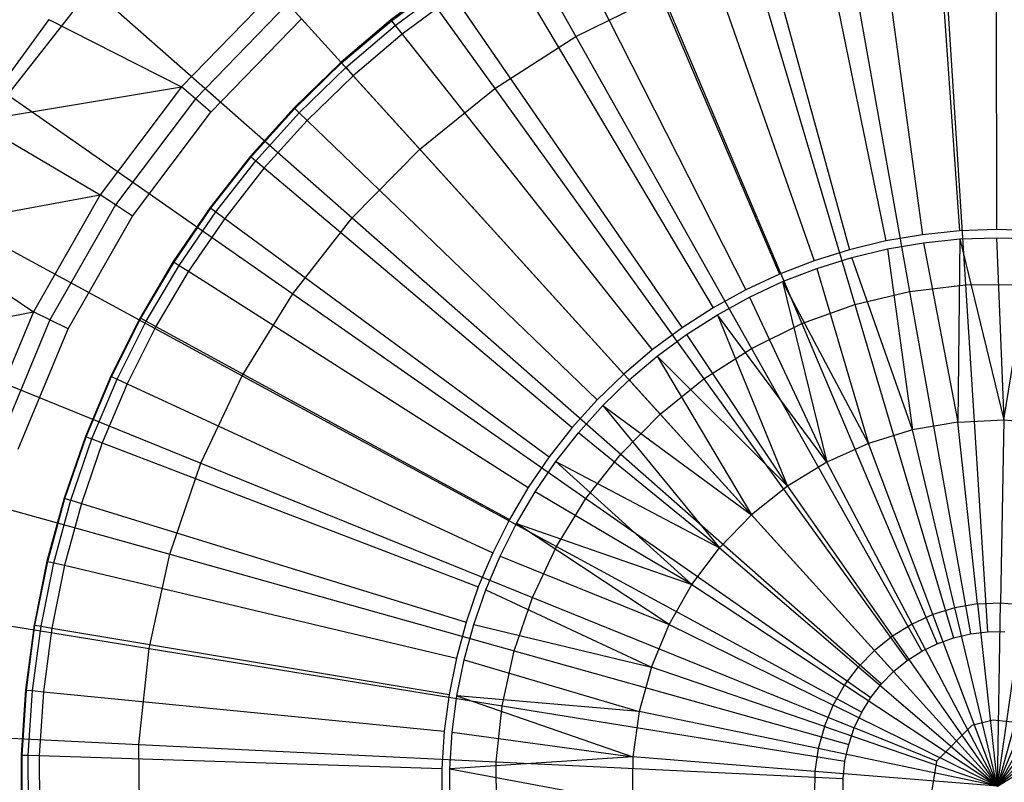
# Model space of a CAD drawing. Extents: x -91 to 91, y -91 to 262.
# Tile 169 of 256: x -7.51 to 0.05, y 0.03 to 5.88. Entities that reach past the tile are written whole.
import ezdxf

# ---------------------------------------------------------------- set-up
doc = ezdxf.new("R2010")
doc.units = 0
doc.header["$LTSCALE"] = 25.4
doc.layers.get('0').update_dxf_attribs({"linetype": 'CONTINUOUS'})

# ---------------------------------------------------------------- blocks, each defined once
blk = doc.blocks.new('ETE0_STL_1')
at = {"color": 0}
for p, q in [((-4.5455, 8.0763, 242.0615), (-3.2369, 5.7513, 242.7014)), ((-4.5455, 8.0763, 242.0615), (-3.2369, 5.7513, 242.7014)), ((-5.4212, 7.5166, 242.0615), (-3.8605, 5.3527, 242.7014)), ((-5.4212, 7.5166, 242.0615), (-3.8605, 5.3527, 242.7014)), ((-0.5046, 7.3436, 141.6751), (-0.2927, 4.2591, 138.2782)), ((-0.5046, 7.3436, 141.6751), (-0.2927, 4.2591, 138.2782)), ((-0.013, 7.3609, 141.6751), (-0.0075, 4.2691, 138.2782)), ((-0.013, 7.3609, 141.6751), (-0.0075, 4.2691, 138.2782)), ((-0.994, 7.2935, 141.6751), (-0.5765, 4.23, 138.2782)), ((-0.994, 7.2935, 141.6751), (-0.5765, 4.23, 138.2782)), ((-1.4789, 7.2109, 141.6751), (-0.8577, 4.1821, 138.2782)), ((-1.4789, 7.2109, 141.6751), (-0.8577, 4.1821, 138.2782)), ((-1.9572, 7.096, 141.6751), (-1.1351, 4.1154, 138.2782)), ((-1.9572, 7.096, 141.6751), (-1.1351, 4.1154, 138.2782)), ((-2.4268, 6.9494, 141.6751), (-1.4075, 4.0304, 138.2782)), ((-2.4268, 6.9494, 141.6751), (-1.4075, 4.0304, 138.2782)), ((-6.2287, 6.8624, 242.0615), (-4.4356, 4.8868, 242.7014)), ((-6.2287, 6.8624, 242.0615), (-4.4356, 4.8868, 242.7014)), ((-2.8856, 6.7718, 141.6751), (-1.6736, 3.9274, 138.2782)), ((-2.8856, 6.7718, 141.6751), (-1.6736, 3.9274, 138.2782)), ((-0.421, 6.5862, 242.7014), (-0.2458, 3.8453, 243.1006)), ((-0.421, 6.5862, 242.7014), (-0.2458, 3.8453, 243.1006)), ((-3.3314, 6.5639, 141.6751), (-1.9321, 3.8069, 138.2782)), ((-3.3314, 6.5639, 141.6751), (-1.9321, 3.8069, 138.2782)), ((-1.1557, 6.4976, 242.7014), (-0.6748, 3.7936, 243.1006)), ((-1.1557, 6.4976, 242.7014), (-0.6748, 3.7936, 243.1006)), ((-3.7624, 6.3268, 141.6751), (-2.1821, 3.6693, 138.2782)), ((-3.7624, 6.3268, 141.6751), (-2.1821, 3.6693, 138.2782)), ((-1.876, 6.3274, 242.7014), (-1.0953, 3.6942, 243.1006)), ((-1.876, 6.3274, 242.7014), (-1.0953, 3.6942, 243.1006)), ((-4.2555, 6.1758, 142.2509), (-4.6585, 5.8778, 142.2509)), ((-4.2555, 6.1758, 142.2509), (-4.6585, 5.8778, 142.2509)), ((-4.6539, 5.872, 142.0509), (-4.2513, 6.1698, 142.0509)), ((-4.6539, 5.872, 142.0509), (-4.2513, 6.1698, 142.0509)), ((-4.6248, 5.8352, 141.8564), (-4.2247, 6.1311, 141.8564)), ((-4.6248, 5.8352, 141.8564), (-4.2247, 6.1311, 141.8564)), ((-7.5996, 5.3043, 242.0615), (-6.9579, 6.1218, 242.0615)), ((-7.5996, 5.3043, 242.0615), (-6.9579, 6.1218, 242.0615)), ((-6.9579, 6.1218, 242.0615), (-4.9548, 4.3595, 242.7014)), ((-6.9579, 6.1218, 242.0615), (-4.9548, 4.3595, 242.7014)), ((-5.5439, 6.108, 142.3489), (-6.2658, 5.365, 142.3489)), ((-5.5439, 6.108, 142.3489), (-6.2658, 5.365, 142.3489)), ((-4.1766, 6.0613, 141.6751), (-4.5721, 5.7688, 141.6751)), ((-4.1766, 6.0613, 141.6751), (-4.5721, 5.7688, 141.6751)), ((-4.1766, 6.0613, 141.6751), (-2.4223, 3.5154, 138.2782)), ((-4.1766, 6.0613, 141.6751), (-2.4223, 3.5154, 138.2782)), ((-3.2369, 5.7513, 242.7014), (-2.5726, 6.0776, 242.7014)), ((-3.2369, 5.7513, 242.7014), (-2.5726, 6.0776, 242.7014)), ((-2.5726, 6.0776, 242.7014), (-1.502, 3.5483, 243.1006)), ((-2.5726, 6.0776, 242.7014), (-1.502, 3.5483, 243.1006)), ((-5.4493, 6.0037, 142.276), (-6.1588, 5.2734, 142.276)), ((-5.4493, 6.0037, 142.276), (-6.1588, 5.2734, 142.276)), ((-7.2851, 5.8823, 143.2243), (-7.8513, 5.1021, 143.2243)), ((-7.2851, 5.8823, 143.2243), (-7.8513, 5.1021, 143.2243)), ((-7.2851, 5.8823, 143.2243), (-6.2658, 5.365, 142.3489)), ((-7.2851, 5.8823, 143.2243), (-6.2658, 5.365, 142.3489)), ((-6.04, 5.1716, 142.2509), (-5.3442, 5.8879, 142.2509)), ((-6.04, 5.1716, 142.2509), (-5.3442, 5.8879, 142.2509)), ((-4.6585, 5.8778, 142.2509), (-5.0407, 5.5535, 142.2509)), ((-4.6585, 5.8778, 142.2509), (-5.0407, 5.5535, 142.2509)), ((-5.0358, 5.5481, 142.0509), (-4.6539, 5.872, 142.0509)), ((-5.0358, 5.5481, 142.0509), (-4.6539, 5.872, 142.0509)), ((-5.0042, 5.5133, 141.8564), (-4.6248, 5.8352, 141.8564)), ((-5.0042, 5.5133, 141.8564), (-4.6248, 5.8352, 141.8564)), ((-4.6585, 5.8778, 142.2509), (-4.6539, 5.872, 142.0509)), ((-4.6585, 5.8778, 142.2509), (-4.6539, 5.872, 142.0509)), ((-4.6539, 5.872, 142.0509), (-4.6248, 5.8352, 141.8564)), ((-4.6539, 5.872, 142.0509), (-4.6248, 5.8352, 141.8564)), ((-4.6248, 5.8352, 141.8564), (-4.5721, 5.7688, 141.6751)), ((-4.6248, 5.8352, 141.8564), (-4.5721, 5.7688, 141.6751)), ((-4.5721, 5.7688, 141.6751), (-4.9472, 5.4506, 141.6751)), ((-4.5721, 5.7688, 141.6751), (-4.9472, 5.4506, 141.6751)), ((-4.5721, 5.7688, 141.6751), (-2.6517, 3.3457, 138.2782)), ((-4.5721, 5.7688, 141.6751), (-2.6517, 3.3457, 138.2782)), ((-3.8605, 5.3527, 242.7014), (-3.2369, 5.7513, 242.7014)), ((-3.8605, 5.3527, 242.7014), (-3.2369, 5.7513, 242.7014)), ((-3.2369, 5.7513, 242.7014), (-1.8899, 3.3579, 243.1006)), ((-3.2369, 5.7513, 242.7014), (-1.8899, 3.3579, 243.1006)), ((-5.0407, 5.5535, 142.2509), (-5.4004, 5.2044, 142.2509)), ((-5.0407, 5.5535, 142.2509), (-5.4004, 5.2044, 142.2509)), ((-5.3951, 5.1993, 142.0509), (-5.0358, 5.5481, 142.0509)), ((-5.3951, 5.1993, 142.0509), (-5.0358, 5.5481, 142.0509)), ((-5.0407, 5.5535, 142.2509), (-5.0358, 5.5481, 142.0509)), ((-5.0407, 5.5535, 142.2509), (-5.0358, 5.5481, 142.0509)), ((-5.0358, 5.5481, 142.0509), (-5.0042, 5.5133, 141.8564)), ((-5.0358, 5.5481, 142.0509), (-5.0042, 5.5133, 141.8564)), ((-5.3613, 5.1667, 141.8564), (-5.0042, 5.5133, 141.8564)), ((-5.3613, 5.1667, 141.8564), (-5.0042, 5.5133, 141.8564)), ((-4.9472, 5.4506, 141.6751), (-5.3002, 5.1079, 141.6751)), ((-4.9472, 5.4506, 141.6751), (-5.3002, 5.1079, 141.6751)), ((-5.0042, 5.5133, 141.8564), (-4.9472, 5.4506, 141.6751)), ((-5.0042, 5.5133, 141.8564), (-4.9472, 5.4506, 141.6751)), ((-4.9472, 5.4506, 141.6751), (-2.8692, 3.1612, 138.2782)), ((-4.9472, 5.4506, 141.6751), (-2.8692, 3.1612, 138.2782)), ((-7.8513, 5.1021, 143.2243), (-6.2658, 5.365, 142.3489)), ((-7.8513, 5.1021, 143.2243), (-6.2658, 5.365, 142.3489)), ((-7.5996, 5.3043, 242.0615), (-5.4118, 3.7773, 242.7014)), ((-7.5996, 5.3043, 242.0615), (-5.4118, 3.7773, 242.7014)), ((-6.2658, 5.365, 142.3489), (-6.8888, 4.5374, 142.3489)), ((-6.2658, 5.365, 142.3489), (-6.8888, 4.5374, 142.3489)), ((-6.1588, 5.2734, 142.276), (-6.2658, 5.365, 142.3489)), ((-6.1588, 5.2734, 142.276), (-6.2658, 5.365, 142.3489)), ((-4.4356, 4.8868, 242.7014), (-3.8605, 5.3527, 242.7014)), ((-4.4356, 4.8868, 242.7014), (-3.8605, 5.3527, 242.7014)), ((-3.8605, 5.3527, 242.7014), (-2.2539, 3.1251, 243.1006)), ((-3.8605, 5.3527, 242.7014), (-2.2539, 3.1251, 243.1006)), ((-6.1588, 5.2734, 142.276), (-6.7712, 4.4599, 142.276)), ((-6.1588, 5.2734, 142.276), (-6.7712, 4.4599, 142.276)), ((-6.04, 5.1716, 142.2509), (-6.1588, 5.2734, 142.276)), ((-6.04, 5.1716, 142.2509), (-6.1588, 5.2734, 142.276)), ((-6.6405, 4.3738, 142.2509), (-6.04, 5.1716, 142.2509)), ((-6.6405, 4.3738, 142.2509), (-6.04, 5.1716, 142.2509)), ((-5.4004, 5.2044, 142.2509), (-5.7359, 4.8321, 142.2509)), ((-5.4004, 5.2044, 142.2509), (-5.7359, 4.8321, 142.2509)), ((-5.7303, 4.8274, 142.0509), (-5.3951, 5.1993, 142.0509)), ((-5.7303, 4.8274, 142.0509), (-5.3951, 5.1993, 142.0509)), ((-5.6944, 4.7971, 141.8564), (-5.3613, 5.1667, 141.8564)), ((-5.6944, 4.7971, 141.8564), (-5.3613, 5.1667, 141.8564)), ((-5.4004, 5.2044, 142.2509), (-5.3951, 5.1993, 142.0509)), ((-5.4004, 5.2044, 142.2509), (-5.3951, 5.1993, 142.0509)), ((-5.3951, 5.1993, 142.0509), (-5.3613, 5.1667, 141.8564)), ((-5.3951, 5.1993, 142.0509), (-5.3613, 5.1667, 141.8564)), ((-5.3613, 5.1667, 141.8564), (-5.3002, 5.1079, 141.6751)), ((-5.3613, 5.1667, 141.8564), (-5.3002, 5.1079, 141.6751)), ((-7.8513, 5.1021, 143.2243), (-6.8888, 4.5374, 142.3489)), ((-7.8513, 5.1021, 143.2243), (-6.8888, 4.5374, 142.3489)), ((-5.3002, 5.1079, 141.6751), (-5.6296, 4.7425, 141.6751)), ((-5.3002, 5.1079, 141.6751), (-5.6296, 4.7425, 141.6751)), ((-3.074, 2.9625, 138.2782), (-5.3002, 5.1079, 141.6751)), ((-3.074, 2.9625, 138.2782), (-5.3002, 5.1079, 141.6751)), ((-4.9548, 4.3595, 242.7014), (-4.4356, 4.8868, 242.7014)), ((-4.9548, 4.3595, 242.7014), (-4.4356, 4.8868, 242.7014)), ((-4.4356, 4.8868, 242.7014), (-2.5897, 2.8531, 243.1006)), ((-4.4356, 4.8868, 242.7014), (-2.5897, 2.8531, 243.1006)), ((-5.7359, 4.8321, 142.2509), (-6.0459, 4.4382, 142.2509)), ((-5.7359, 4.8321, 142.2509), (-6.0459, 4.4382, 142.2509)), ((-6.0399, 4.4338, 142.0509), (-5.7303, 4.8274, 142.0509)), ((-6.0399, 4.4338, 142.0509), (-5.7303, 4.8274, 142.0509)), ((-6.0021, 4.4061, 141.8564), (-5.6944, 4.7971, 141.8564)), ((-6.0021, 4.4061, 141.8564), (-5.6944, 4.7971, 141.8564)), ((-5.7359, 4.8321, 142.2509), (-5.7303, 4.8274, 142.0509)), ((-5.7359, 4.8321, 142.2509), (-5.7303, 4.8274, 142.0509)), ((-5.7303, 4.8274, 142.0509), (-5.6944, 4.7971, 141.8564)), ((-5.7303, 4.8274, 142.0509), (-5.6944, 4.7971, 141.8564)), ((-5.6944, 4.7971, 141.8564), (-5.6296, 4.7425, 141.6751)), ((-5.6944, 4.7971, 141.8564), (-5.6296, 4.7425, 141.6751)), ((-5.6296, 4.7425, 141.6751), (-5.9338, 4.3559, 141.6751)), ((-5.6296, 4.7425, 141.6751), (-5.9338, 4.3559, 141.6751)), ((-5.6296, 4.7425, 141.6751), (-3.265, 2.7505, 138.2782)), ((-5.6296, 4.7425, 141.6751), (-3.265, 2.7505, 138.2782)), ((-8.3343, 4.2677, 143.2243), (-6.8888, 4.5374, 142.3489)), ((-8.3343, 4.2677, 143.2243), (-6.8888, 4.5374, 142.3489)), ((-6.8888, 4.5374, 142.3489), (-7.4031, 3.6382, 142.3489)), ((-6.8888, 4.5374, 142.3489), (-7.4031, 3.6382, 142.3489)), ((-6.7712, 4.4599, 142.276), (-6.8888, 4.5374, 142.3489)), ((-6.7712, 4.4599, 142.276), (-6.8888, 4.5374, 142.3489)), ((-8.1457, 4.4201, 242.0615), (-5.8007, 3.1476, 242.7014)), ((-8.1457, 4.4201, 242.0615), (-5.8007, 3.1476, 242.7014)), ((-6.7712, 4.4599, 142.276), (-7.2768, 3.5761, 142.276)), ((-6.7712, 4.4599, 142.276), (-7.2768, 3.5761, 142.276)), ((-6.6405, 4.3738, 142.2509), (-6.7712, 4.4599, 142.276)), ((-6.6405, 4.3738, 142.2509), (-6.7712, 4.4599, 142.276)), ((-6.0459, 4.4382, 142.2509), (-6.3288, 4.0245, 142.2509)), ((-6.0459, 4.4382, 142.2509), (-6.3288, 4.0245, 142.2509)), ((-6.3226, 4.0205, 142.0509), (-6.0399, 4.4338, 142.0509)), ((-6.3226, 4.0205, 142.0509), (-6.0399, 4.4338, 142.0509)), ((-6.283, 3.9953, 141.8564), (-6.0021, 4.4061, 141.8564)), ((-6.283, 3.9953, 141.8564), (-6.0021, 4.4061, 141.8564)), ((-6.0459, 4.4382, 142.2509), (-6.0399, 4.4338, 142.0509)), ((-6.0459, 4.4382, 142.2509), (-6.0399, 4.4338, 142.0509)), ((-6.0399, 4.4338, 142.0509), (-6.0021, 4.4061, 141.8564)), ((-6.0399, 4.4338, 142.0509), (-6.0021, 4.4061, 141.8564)), ((-6.0021, 4.4061, 141.8564), (-5.9338, 4.3559, 141.6751)), ((-6.0021, 4.4061, 141.8564), (-5.9338, 4.3559, 141.6751)), ((-7.1363, 3.5071, 142.2509), (-6.6405, 4.3738, 142.2509)), ((-7.1363, 3.5071, 142.2509), (-6.6405, 4.3738, 142.2509)), ((-5.9338, 4.3559, 141.6751), (-6.2115, 3.9499, 141.6751)), ((-5.9338, 4.3559, 141.6751), (-6.2115, 3.9499, 141.6751)), ((-5.9338, 4.3559, 141.6751), (-3.4414, 2.5263, 138.2782)), ((-5.9338, 4.3559, 141.6751), (-3.4414, 2.5263, 138.2782)), ((-5.4118, 3.7773, 242.7014), (-4.9548, 4.3595, 242.7014)), ((-5.4118, 3.7773, 242.7014), (-4.9548, 4.3595, 242.7014)), ((-4.9548, 4.3595, 242.7014), (-2.8928, 2.5452, 243.1006)), ((-4.9548, 4.3595, 242.7014), (-2.8928, 2.5452, 243.1006)), ((-8.3343, 4.2677, 143.2243), (-7.4031, 3.6382, 142.3489)), ((-8.3343, 4.2677, 143.2243), (-7.4031, 3.6382, 142.3489)), ((-0.2927, 4.2591, 138.2782), (-0.5765, 4.23, 138.2782)), ((-0.0075, 4.2691, 138.2782), (-0.2927, 4.2591, 138.2782)), ((0.2776, 4.2601, 138.2782), (-0.0075, 4.2691, 138.2782)), ((-0.8577, 4.1821, 138.2782), (-1.1351, 4.1154, 138.2782)), ((-0.5765, 4.23, 138.2782), (-0.8577, 4.1821, 138.2782)), ((-0.8454, 4.1218, 138.2463), (-0.5682, 4.169, 138.2463)), ((-0.5682, 4.169, 138.2463), (-0.2884, 4.1977, 138.2463)), ((-0.5682, 4.169, 138.2463), (-0.3048, 2.7925, 138.103)), ((-0.5682, 4.169, 138.2463), (-0.3048, 2.7925, 138.103)), ((-0.2884, 4.1977, 138.2463), (-0.3048, 2.7925, 138.103)), ((-0.2884, 4.1977, 138.2463), (-0.3048, 2.7925, 138.103)), ((-0.2884, 4.1977, 138.2463), (-0.0074, 4.2075, 138.2463)), ((-0.2884, 4.1977, 138.2463), (0.0476, 2.8087, 138.103)), ((-0.2884, 4.1977, 138.2463), (0.0476, 2.8087, 138.103)), ((-0.0074, 4.2075, 138.2463), (0.0476, 2.8087, 138.103)), ((-0.0074, 4.2075, 138.2463), (0.0476, 2.8087, 138.103)), ((-0.0074, 4.2075, 138.2463), (0.2736, 4.1986, 138.2463)), ((0.0476, 2.8087, 138.103), (0.2736, 4.1986, 138.2463)), ((0.0476, 2.8087, 138.103), (0.2736, 4.1986, 138.2463)), ((-1.1351, 4.1154, 138.2782), (-1.4075, 4.0304, 138.2782)), ((-1.1188, 4.0561, 138.2463), (-0.8454, 4.1218, 138.2463)), ((-0.8454, 4.1218, 138.2463), (-0.6524, 2.7323, 138.103)), ((-0.8454, 4.1218, 138.2463), (-0.6524, 2.7323, 138.103)), ((-6.3288, 4.0245, 142.2509), (-6.5835, 3.5928, 142.2509)), ((-6.3288, 4.0245, 142.2509), (-6.5835, 3.5928, 142.2509)), ((-6.577, 3.5892, 142.0509), (-6.3226, 4.0205, 142.0509)), ((-6.577, 3.5892, 142.0509), (-6.3226, 4.0205, 142.0509)), ((-6.3288, 4.0245, 142.2509), (-6.3226, 4.0205, 142.0509)), ((-6.3288, 4.0245, 142.2509), (-6.3226, 4.0205, 142.0509)), ((-6.3226, 4.0205, 142.0509), (-6.283, 3.9953, 141.8564)), ((-6.3226, 4.0205, 142.0509), (-6.283, 3.9953, 141.8564)), ((-1.4075, 4.0304, 138.2782), (-1.6736, 3.9274, 138.2782)), ((-1.3872, 3.9723, 138.2463), (-1.1188, 4.0561, 138.2463)), ((-0.6524, 2.7323, 138.103), (-1.1188, 4.0561, 138.2463)), ((-0.6524, 2.7323, 138.103), (-1.1188, 4.0561, 138.2463)), ((-6.5358, 3.5667, 141.8564), (-6.283, 3.9953, 141.8564)), ((-6.5358, 3.5667, 141.8564), (-6.283, 3.9953, 141.8564)), ((-6.2115, 3.9499, 141.6751), (-6.4614, 3.5262, 141.6751)), ((-6.2115, 3.9499, 141.6751), (-6.4614, 3.5262, 141.6751)), ((-6.283, 3.9953, 141.8564), (-6.2115, 3.9499, 141.6751)), ((-6.283, 3.9953, 141.8564), (-6.2115, 3.9499, 141.6751)), ((-6.2115, 3.9499, 141.6751), (-3.6025, 2.2908, 138.2782)), ((-6.2115, 3.9499, 141.6751), (-3.6025, 2.2908, 138.2782)), ((-1.6494, 3.8708, 138.2463), (-1.3872, 3.9723, 138.2463)), ((-1.3872, 3.9723, 138.2463), (-0.9897, 2.629, 138.103)), ((-1.3872, 3.9723, 138.2463), (-0.9897, 2.629, 138.103)), ((-1.6736, 3.9274, 138.2782), (-1.9321, 3.8069, 138.2782)), ((-1.9043, 3.752, 138.2463), (-1.6494, 3.8708, 138.2463)), ((-0.9897, 2.629, 138.103), (-1.6494, 3.8708, 138.2463)), ((-1.6494, 3.8708, 138.2463), (-1.3114, 2.4842, 138.103)), ((-1.6494, 3.8708, 138.2463), (-1.3114, 2.4842, 138.103)), ((-0.9897, 2.629, 138.103), (-1.6494, 3.8708, 138.2463)), ((-1.9321, 3.8069, 138.2782), (-2.1821, 3.6693, 138.2782)), ((-1.0953, 3.6942, 243.1006), (-0.6748, 3.7936, 243.1006)), ((-1.0953, 3.6942, 243.1006), (-0.6748, 3.7936, 243.1006)), ((-0.6748, 3.7936, 243.1006), (-0.2458, 3.8453, 243.1006)), ((-0.6748, 3.7936, 243.1006), (-0.2458, 3.8453, 243.1006)), ((-0.6748, 3.7936, 243.1006), (-0.2077, 1.1678, 243.2498)), ((-0.6748, 3.7936, 243.1006), (-0.2077, 1.1678, 243.2498)), ((-0.2458, 3.8453, 243.1006), (0.1863, 3.8486, 243.1006)), ((-0.2458, 3.8453, 243.1006), (0.1863, 3.8486, 243.1006)), ((-0.2458, 3.8453, 243.1006), (-0.0757, 1.1837, 243.2498)), ((-0.2458, 3.8453, 243.1006), (-0.0757, 1.1837, 243.2498)), ((-5.8007, 3.1476, 242.7014), (-5.4118, 3.7773, 242.7014)), ((-5.8007, 3.1476, 242.7014), (-5.4118, 3.7773, 242.7014)), ((-5.4118, 3.7773, 242.7014), (-3.1596, 2.2053, 243.1006)), ((-5.4118, 3.7773, 242.7014), (-3.1596, 2.2053, 243.1006)), ((-2.1506, 3.6164, 138.2463), (-1.9043, 3.752, 138.2463)), ((-1.9043, 3.752, 138.2463), (-1.3114, 2.4842, 138.103)), ((-1.9043, 3.752, 138.2463), (-1.3114, 2.4842, 138.103)), ((-8.7289, 3.3882, 143.2243), (-7.4031, 3.6382, 142.3489)), ((-8.7289, 3.3882, 143.2243), (-7.4031, 3.6382, 142.3489)), ((-7.4031, 3.6382, 142.3489), (-7.8007, 2.6816, 142.3489)), ((-7.4031, 3.6382, 142.3489), (-7.8007, 2.6816, 142.3489)), ((-7.2768, 3.5761, 142.276), (-7.4031, 3.6382, 142.3489)), ((-7.2768, 3.5761, 142.276), (-7.4031, 3.6382, 142.3489)), ((-2.1821, 3.6693, 138.2782), (-2.4223, 3.5154, 138.2782)), ((-1.502, 3.5483, 243.1006), (-1.0953, 3.6942, 243.1006)), ((-1.502, 3.5483, 243.1006), (-1.0953, 3.6942, 243.1006)), ((-1.0953, 3.6942, 243.1006), (-0.3372, 1.1372, 243.2498)), ((-1.0953, 3.6942, 243.1006), (-0.3372, 1.1372, 243.2498)), ((-7.2768, 3.5761, 142.276), (-7.6676, 2.6359, 142.276)), ((-7.2768, 3.5761, 142.276), (-7.6676, 2.6359, 142.276)), ((-7.1363, 3.5071, 142.2509), (-7.2768, 3.5761, 142.276)), ((-7.1363, 3.5071, 142.2509), (-7.2768, 3.5761, 142.276)), ((-6.5835, 3.5928, 142.2509), (-6.8087, 3.145, 142.2509)), ((-6.5835, 3.5928, 142.2509), (-6.8087, 3.145, 142.2509)), ((-6.8021, 3.1419, 142.0509), (-6.577, 3.5892, 142.0509)), ((-6.8021, 3.1419, 142.0509), (-6.577, 3.5892, 142.0509)), ((-6.7594, 3.1222, 141.8564), (-6.5358, 3.5667, 141.8564)), ((-6.7594, 3.1222, 141.8564), (-6.5358, 3.5667, 141.8564)), ((-6.5835, 3.5928, 142.2509), (-6.577, 3.5892, 142.0509)), ((-6.5835, 3.5928, 142.2509), (-6.577, 3.5892, 142.0509)), ((-6.577, 3.5892, 142.0509), (-6.5358, 3.5667, 141.8564)), ((-6.577, 3.5892, 142.0509), (-6.5358, 3.5667, 141.8564)), ((-6.5358, 3.5667, 141.8564), (-6.4614, 3.5262, 141.6751)), ((-6.5358, 3.5667, 141.8564), (-6.4614, 3.5262, 141.6751)), ((-2.3874, 3.4647, 138.2463), (-2.1506, 3.6164, 138.2463)), ((-1.3114, 2.4842, 138.103), (-2.1506, 3.6164, 138.2463)), ((-2.1506, 3.6164, 138.2463), (-1.6124, 2.3003, 138.103)), ((-2.1506, 3.6164, 138.2463), (-1.6124, 2.3003, 138.103)), ((-1.3114, 2.4842, 138.103), (-2.1506, 3.6164, 138.2463)), ((-8.5893, 3.4803, 242.0615), (-6.1166, 2.4784, 242.7014)), ((-8.5893, 3.4803, 242.0615), (-6.1166, 2.4784, 242.7014)), ((-7.5196, 2.585, 142.2509), (-7.1363, 3.5071, 142.2509)), ((-7.5196, 2.585, 142.2509), (-7.1363, 3.5071, 142.2509)), ((-6.4614, 3.5262, 141.6751), (-6.6825, 3.0867, 141.6751)), ((-6.4614, 3.5262, 141.6751), (-6.6825, 3.0867, 141.6751)), ((-6.4614, 3.5262, 141.6751), (-3.7474, 2.0451, 138.2782)), ((-6.4614, 3.5262, 141.6751), (-3.7474, 2.0451, 138.2782)), ((-2.4223, 3.5154, 138.2782), (-2.6517, 3.3457, 138.2782)), ((-1.8899, 3.3579, 243.1006), (-1.502, 3.5483, 243.1006)), ((-1.8899, 3.3579, 243.1006), (-1.502, 3.5483, 243.1006)), ((-1.502, 3.5483, 243.1006), (-0.4624, 1.0923, 243.2498)), ((-1.502, 3.5483, 243.1006), (-0.4624, 1.0923, 243.2498)), ((-2.6134, 3.2975, 138.2463), (-2.3874, 3.4647, 138.2463)), ((-2.3874, 3.4647, 138.2463), (-1.6124, 2.3003, 138.103)), ((-2.3874, 3.4647, 138.2463), (-1.6124, 2.3003, 138.103)), ((-2.6517, 3.3457, 138.2782), (-2.8692, 3.1612, 138.2782)), ((-2.2539, 3.1251, 243.1006), (-1.8899, 3.3579, 243.1006)), ((-2.2539, 3.1251, 243.1006), (-1.8899, 3.3579, 243.1006)), ((-1.8899, 3.3579, 243.1006), (-0.5818, 1.0337, 243.2498)), ((-1.8899, 3.3579, 243.1006), (-0.5818, 1.0337, 243.2498)), ((-2.8279, 3.1156, 138.2463), (-2.6134, 3.2975, 138.2463)), ((-1.6124, 2.3003, 138.103), (-2.6134, 3.2975, 138.2463)), ((-2.6134, 3.2975, 138.2463), (-1.888, 2.08, 138.103)), ((-1.6124, 2.3003, 138.103), (-2.6134, 3.2975, 138.2463)), ((-2.6134, 3.2975, 138.2463), (-1.888, 2.08, 138.103)), ((-6.8087, 3.145, 142.2509), (-7.0036, 2.6832, 142.2509)), ((-6.8087, 3.145, 142.2509), (-7.0036, 2.6832, 142.2509)), ((-6.9967, 2.6806, 142.0509), (-6.8021, 3.1419, 142.0509)), ((-6.9967, 2.6806, 142.0509), (-6.8021, 3.1419, 142.0509)), ((-6.9529, 2.6638, 141.8564), (-6.7594, 3.1222, 141.8564)), ((-6.9529, 2.6638, 141.8564), (-6.7594, 3.1222, 141.8564)), ((-6.8087, 3.145, 142.2509), (-6.8021, 3.1419, 142.0509)), ((-6.8087, 3.145, 142.2509), (-6.8021, 3.1419, 142.0509)), ((-6.8021, 3.1419, 142.0509), (-6.7594, 3.1222, 141.8564)), ((-6.8021, 3.1419, 142.0509), (-6.7594, 3.1222, 141.8564)), ((-6.7594, 3.1222, 141.8564), (-6.6825, 3.0867, 141.6751)), ((-6.7594, 3.1222, 141.8564), (-6.6825, 3.0867, 141.6751)), ((-6.1166, 2.4784, 242.7014), (-5.8007, 3.1476, 242.7014)), ((-6.1166, 2.4784, 242.7014), (-5.8007, 3.1476, 242.7014)), ((-5.8007, 3.1476, 242.7014), (-3.3867, 1.8377, 243.1006)), ((-5.8007, 3.1476, 242.7014), (-3.3867, 1.8377, 243.1006)), ((-2.8692, 3.1612, 138.2782), (-3.074, 2.9625, 138.2782)), ((-3.0296, 2.9197, 138.2463), (-2.8279, 3.1156, 138.2463)), ((-1.888, 2.08, 138.103), (-2.8279, 3.1156, 138.2463)), ((-1.888, 2.08, 138.103), (-2.8279, 3.1156, 138.2463)), ((-2.5897, 2.8531, 243.1006), (-2.2539, 3.1251, 243.1006)), ((-2.5897, 2.8531, 243.1006), (-2.2539, 3.1251, 243.1006)), ((-2.2539, 3.1251, 243.1006), (-0.6938, 0.962, 243.2498)), ((-2.2539, 3.1251, 243.1006), (-0.6938, 0.962, 243.2498)), ((-6.6825, 3.0867, 141.6751), (-6.8738, 2.6335, 141.6751)), ((-6.6825, 3.0867, 141.6751), (-6.8738, 2.6335, 141.6751)), ((-6.6825, 3.0867, 141.6751), (-3.8757, 1.7902, 138.2782)), ((-6.6825, 3.0867, 141.6751), (-3.8757, 1.7902, 138.2782)), ((-3.074, 2.9625, 138.2782), (-3.265, 2.7505, 138.2782)), ((-3.2179, 2.7108, 138.2463), (-3.0296, 2.9197, 138.2463)), ((-3.0296, 2.9197, 138.2463), (-2.1338, 1.827, 138.103)), ((-3.0296, 2.9197, 138.2463), (-2.1338, 1.827, 138.103)), ((-3.0296, 2.9197, 138.2463), (-1.888, 2.08, 138.103)), ((-3.0296, 2.9197, 138.2463), (-1.888, 2.08, 138.103)), ((-2.8928, 2.5452, 243.1006), (-2.5897, 2.8531, 243.1006)), ((-2.8928, 2.5452, 243.1006), (-2.5897, 2.8531, 243.1006)), ((-2.5897, 2.8531, 243.1006), (-0.7972, 0.8783, 243.2498)), ((-2.5897, 2.8531, 243.1006), (-0.7972, 0.8783, 243.2498)), ((-0.3048, 2.7925, 138.103), (0.0476, 2.8087, 138.103)), ((-0.3048, 2.7925, 138.103), (0.0476, 2.8087, 138.103)), ((0.0476, 2.8087, 138.103), (0.0238, 1.4055, 138.0211)), ((0.0476, 2.8087, 138.103), (0.0238, 1.4055, 138.0211)), ((0.0476, 2.8087, 138.103), (0.3993, 2.7806, 138.103)), ((0.0476, 2.8087, 138.103), (0.3993, 2.7806, 138.103)), ((-3.265, 2.7505, 138.2782), (-3.4414, 2.5263, 138.2782)), ((-0.6524, 2.7323, 138.103), (-0.9897, 2.629, 138.103)), ((-0.6524, 2.7323, 138.103), (-0.9897, 2.629, 138.103)), ((-0.3048, 2.7925, 138.103), (-0.6524, 2.7323, 138.103)), ((-0.3048, 2.7925, 138.103), (-0.6524, 2.7323, 138.103)), ((-0.3264, 1.3672, 138.0211), (-0.6524, 2.7323, 138.103)), ((-0.3264, 1.3672, 138.0211), (-0.6524, 2.7323, 138.103)), ((-0.1525, 1.3974, 138.0211), (-0.3048, 2.7925, 138.103)), ((-0.1525, 1.3974, 138.0211), (-0.3048, 2.7925, 138.103)), ((-7.0036, 2.6832, 142.2509), (-7.1672, 2.2094, 142.2509)), ((-7.0036, 2.6832, 142.2509), (-7.1672, 2.2094, 142.2509)), ((-7.1602, 2.2073, 142.0509), (-6.9967, 2.6806, 142.0509)), ((-7.1602, 2.2073, 142.0509), (-6.9967, 2.6806, 142.0509)), ((-7.1153, 2.1934, 141.8564), (-6.9529, 2.6638, 141.8564)), ((-7.1153, 2.1934, 141.8564), (-6.9529, 2.6638, 141.8564)), ((-7.0036, 2.6832, 142.2509), (-6.9967, 2.6806, 142.0509)), ((-7.0036, 2.6832, 142.2509), (-6.9967, 2.6806, 142.0509)), ((-6.9967, 2.6806, 142.0509), (-6.9529, 2.6638, 141.8564)), ((-6.9967, 2.6806, 142.0509), (-6.9529, 2.6638, 141.8564)), ((-6.9529, 2.6638, 141.8564), (-6.8738, 2.6335, 141.6751)), ((-6.9529, 2.6638, 141.8564), (-6.8738, 2.6335, 141.6751)), ((-3.3918, 2.4899, 138.2463), (-3.2179, 2.7108, 138.2463)), ((-2.1338, 1.827, 138.103), (-3.2179, 2.7108, 138.2463)), ((-2.1338, 1.827, 138.103), (-3.2179, 2.7108, 138.2463)), ((-6.8738, 2.6335, 141.6751), (-7.0343, 2.1685, 141.6751)), ((-6.8738, 2.6335, 141.6751), (-7.0343, 2.1685, 141.6751)), ((-6.8738, 2.6335, 141.6751), (-3.9866, 1.5273, 138.2782)), ((-6.8738, 2.6335, 141.6751), (-3.9866, 1.5273, 138.2782)), ((-0.9897, 2.629, 138.103), (-1.3114, 2.4842, 138.103)), ((-0.9897, 2.629, 138.103), (-1.3114, 2.4842, 138.103)), ((-0.4952, 1.3155, 138.0211), (-0.9897, 2.629, 138.103)), ((-0.4952, 1.3155, 138.0211), (-0.9897, 2.629, 138.103)), ((-8.925, 2.4967, 242.0615), (-6.3556, 1.7779, 242.7014)), ((-8.925, 2.4967, 242.0615), (-6.3556, 1.7779, 242.7014)), ((-3.4414, 2.5263, 138.2782), (-3.6025, 2.2908, 138.2782)), ((-3.1596, 2.2053, 243.1006), (-2.8928, 2.5452, 243.1006)), ((-3.1596, 2.2053, 243.1006), (-2.8928, 2.5452, 243.1006)), ((-2.8928, 2.5452, 243.1006), (-0.8905, 0.7835, 243.2498)), ((-2.8928, 2.5452, 243.1006), (-0.8905, 0.7835, 243.2498)), ((-6.3556, 1.7779, 242.7014), (-6.1166, 2.4784, 242.7014)), ((-6.3556, 1.7779, 242.7014), (-6.1166, 2.4784, 242.7014)), ((-6.1166, 2.4784, 242.7014), (-3.5711, 1.447, 243.1006)), ((-6.1166, 2.4784, 242.7014), (-3.5711, 1.447, 243.1006)), ((-3.5505, 2.2578, 138.2463), (-3.3918, 2.4899, 138.2463)), ((-3.3918, 2.4899, 138.2463), (-2.3459, 1.5452, 138.103)), ((-3.3918, 2.4899, 138.2463), (-2.3459, 1.5452, 138.103)), ((-3.3918, 2.4899, 138.2463), (-2.1338, 1.827, 138.103)), ((-3.3918, 2.4899, 138.2463), (-2.1338, 1.827, 138.103)), ((-1.3114, 2.4842, 138.103), (-1.6124, 2.3003, 138.103)), ((-1.3114, 2.4842, 138.103), (-1.6124, 2.3003, 138.103)), ((-0.6562, 1.2431, 138.0211), (-1.3114, 2.4842, 138.103)), ((-0.6562, 1.2431, 138.0211), (-1.3114, 2.4842, 138.103)), ((-3.6025, 2.2908, 138.2782), (-3.7474, 2.0451, 138.2782)), ((-1.6124, 2.3003, 138.103), (-1.888, 2.08, 138.103)), ((-1.6124, 2.3003, 138.103), (-1.888, 2.08, 138.103)), ((-1.6124, 2.3003, 138.103), (-0.8068, 1.151, 138.0211)), ((-1.6124, 2.3003, 138.103), (-0.8068, 1.151, 138.0211)), ((-7.1672, 2.2094, 142.2509), (-7.2987, 1.7258, 142.2509)), ((-7.1672, 2.2094, 142.2509), (-7.2987, 1.7258, 142.2509)), ((-7.2916, 1.7241, 142.0509), (-7.1602, 2.2073, 142.0509)), ((-7.2916, 1.7241, 142.0509), (-7.1602, 2.2073, 142.0509)), ((-7.2459, 1.7133, 141.8564), (-7.1153, 2.1934, 141.8564)), ((-7.2459, 1.7133, 141.8564), (-7.1153, 2.1934, 141.8564)), ((-7.1672, 2.2094, 142.2509), (-7.1602, 2.2073, 142.0509)), ((-7.1672, 2.2094, 142.2509), (-7.1602, 2.2073, 142.0509)), ((-7.1602, 2.2073, 142.0509), (-7.1153, 2.1934, 141.8564)), ((-7.1602, 2.2073, 142.0509), (-7.1153, 2.1934, 141.8564)), ((-7.1153, 2.1934, 141.8564), (-7.0343, 2.1685, 141.6751)), ((-7.1153, 2.1934, 141.8564), (-7.0343, 2.1685, 141.6751)), ((-3.6934, 2.0156, 138.2463), (-3.5505, 2.2578, 138.2463)), ((-2.3459, 1.5452, 138.103), (-3.5505, 2.2578, 138.2463)), ((-2.3459, 1.5452, 138.103), (-3.5505, 2.2578, 138.2463)), ((-3.3867, 1.8377, 243.1006), (-3.1596, 2.2053, 243.1006)), ((-3.3867, 1.8377, 243.1006), (-3.1596, 2.2053, 243.1006)), ((-3.1596, 2.2053, 243.1006), (-0.9726, 0.6789, 243.2498)), ((-3.1596, 2.2053, 243.1006), (-0.9726, 0.6789, 243.2498)), ((-7.0343, 2.1685, 141.6751), (-7.1634, 1.6938, 141.6751)), ((-7.0343, 2.1685, 141.6751), (-7.1634, 1.6938, 141.6751)), ((-7.0343, 2.1685, 141.6751), (-4.0797, 1.2576, 138.2782)), ((-7.0343, 2.1685, 141.6751), (-4.0797, 1.2576, 138.2782)), ((-3.7474, 2.0451, 138.2782), (-3.8757, 1.7902, 138.2782)), ((-2.1338, 1.827, 138.103), (-1.888, 2.08, 138.103)), ((-2.1338, 1.827, 138.103), (-1.888, 2.08, 138.103)), ((-0.9447, 1.0408, 138.0211), (-1.888, 2.08, 138.103)), ((-0.9447, 1.0408, 138.0211), (-1.888, 2.08, 138.103)), ((-3.8197, 1.7644, 138.2463), (-3.6934, 2.0156, 138.2463)), ((-2.5211, 1.239, 138.103), (-3.6934, 2.0156, 138.2463)), ((-3.6934, 2.0156, 138.2463), (-2.3459, 1.5452, 138.103)), ((-3.6934, 2.0156, 138.2463), (-2.3459, 1.5452, 138.103)), ((-2.5211, 1.239, 138.103), (-3.6934, 2.0156, 138.2463)), ((-3.5711, 1.447, 243.1006), (-3.3867, 1.8377, 243.1006)), ((-3.5711, 1.447, 243.1006), (-3.3867, 1.8377, 243.1006)), ((-3.3867, 1.8377, 243.1006), (-1.0425, 0.5657, 243.2498)), ((-3.3867, 1.8377, 243.1006), (-1.0425, 0.5657, 243.2498)), ((-2.3459, 1.5452, 138.103), (-2.1338, 1.827, 138.103)), ((-2.3459, 1.5452, 138.103), (-2.1338, 1.827, 138.103)), ((-2.1338, 1.827, 138.103), (-1.0677, 0.9142, 138.0211)), ((-2.1338, 1.827, 138.103), (-1.0677, 0.9142, 138.0211)), ((-6.5147, 1.0551, 242.7014), (-6.3556, 1.7779, 242.7014)), ((-6.5147, 1.0551, 242.7014), (-6.3556, 1.7779, 242.7014)), ((-6.3556, 1.7779, 242.7014), (-3.7107, 1.038, 243.1006)), ((-6.3556, 1.7779, 242.7014), (-3.7107, 1.038, 243.1006)), ((-3.8757, 1.7902, 138.2782), (-3.9866, 1.5273, 138.2782)), ((-3.9291, 1.5053, 138.2463), (-3.8197, 1.7644, 138.2463)), ((-3.8197, 1.7644, 138.2463), (-2.5211, 1.239, 138.103)), ((-3.8197, 1.7644, 138.2463), (-2.5211, 1.239, 138.103)), ((-7.2987, 1.7258, 142.2509), (-7.3977, 1.2344, 142.2509)), ((-7.2987, 1.7258, 142.2509), (-7.3977, 1.2344, 142.2509)), ((-7.3905, 1.2332, 142.0509), (-7.2916, 1.7241, 142.0509)), ((-7.3905, 1.2332, 142.0509), (-7.2916, 1.7241, 142.0509)), ((-7.3441, 1.2255, 141.8564), (-7.2459, 1.7133, 141.8564)), ((-7.3441, 1.2255, 141.8564), (-7.2459, 1.7133, 141.8564)), ((-7.2987, 1.7258, 142.2509), (-7.2916, 1.7241, 142.0509)), ((-7.2987, 1.7258, 142.2509), (-7.2916, 1.7241, 142.0509)), ((-7.2916, 1.7241, 142.0509), (-7.2459, 1.7133, 141.8564)), ((-7.2916, 1.7241, 142.0509), (-7.2459, 1.7133, 141.8564)), ((-7.1634, 1.6938, 141.6751), (-7.2606, 1.2115, 141.6751)), ((-7.1634, 1.6938, 141.6751), (-7.2606, 1.2115, 141.6751)), ((-7.2459, 1.7133, 141.8564), (-7.1634, 1.6938, 141.6751)), ((-7.2459, 1.7133, 141.8564), (-7.1634, 1.6938, 141.6751)), ((-7.1634, 1.6938, 141.6751), (-4.1546, 0.9823, 138.2782)), ((-7.1634, 1.6938, 141.6751), (-4.1546, 0.9823, 138.2782)), ((-3.9866, 1.5273, 138.2782), (-4.0797, 1.2576, 138.2782)), ((-2.5211, 1.239, 138.103), (-2.3459, 1.5452, 138.103)), ((-2.5211, 1.239, 138.103), (-2.3459, 1.5452, 138.103)), ((-2.3459, 1.5452, 138.103), (-1.1739, 0.7732, 138.0211)), ((-2.3459, 1.5452, 138.103), (-1.1739, 0.7732, 138.0211)), ((-9.1484, 1.4817, 242.0615), (-6.5147, 1.0551, 242.7014)), ((-9.1484, 1.4817, 242.0615), (-6.5147, 1.0551, 242.7014)), ((-4.0208, 1.2395, 138.2463), (-3.9291, 1.5053, 138.2463)), ((-3.9291, 1.5053, 138.2463), (-2.6565, 0.9132, 138.103)), ((-3.9291, 1.5053, 138.2463), (-2.6565, 0.9132, 138.103)), ((-3.7107, 1.038, 243.1006), (-3.5711, 1.447, 243.1006)), ((-3.7107, 1.038, 243.1006), (-3.5711, 1.447, 243.1006)), ((-3.5711, 1.447, 243.1006), (-1.0993, 0.4454, 243.2498)), ((-3.5711, 1.447, 243.1006), (-1.0993, 0.4454, 243.2498)), ((-0.3264, 1.3672, 138.0211), (-0.4952, 1.3155, 138.0211)), ((-0.3264, 1.3672, 138.0211), (-0.4952, 1.3155, 138.0211)), ((-0.1525, 1.3974, 138.0211), (-0.3264, 1.3672, 138.0211)), ((-0.1525, 1.3974, 138.0211), (-0.3264, 1.3672, 138.0211)), ((0, 0, 138.0009), (-0.3264, 1.3672, 138.0211)), ((0, 0, 138.0009), (-0.3264, 1.3672, 138.0211)), ((-0.1525, 1.3974, 138.0211), (0.0238, 1.4055, 138.0211)), ((-0.1525, 1.3974, 138.0211), (0.0238, 1.4055, 138.0211)), ((-0.1525, 1.3974, 138.0211), (0, 0, 138.0009)), ((-0.1525, 1.3974, 138.0211), (0, 0, 138.0009)), ((0, 0, 138.0009), (0.0238, 1.4055, 138.0211)), ((0, 0, 138.0009), (0.0238, 1.4055, 138.0211)), ((0, 0, 138.0009), (0.1998, 1.3914, 138.0211)), ((0, 0, 138.0009), (0.1998, 1.3914, 138.0211)), ((0.0238, 1.4055, 138.0211), (0.1998, 1.3914, 138.0211)), ((0.0238, 1.4055, 138.0211), (0.1998, 1.3914, 138.0211)), ((-0.4952, 1.3155, 138.0211), (-0.6562, 1.2431, 138.0211)), ((-0.4952, 1.3155, 138.0211), (-0.6562, 1.2431, 138.0211)), ((0, 0, 138.0009), (-0.4952, 1.3155, 138.0211)), ((0, 0, 138.0009), (-0.4952, 1.3155, 138.0211)), ((0.3726, 1.3554, 138.0211), (0, 0, 138.0009)), ((0.3726, 1.3554, 138.0211), (0, 0, 138.0009)), ((0, 0, 138.0009), (0.5395, 1.298, 138.0211)), ((0, 0, 138.0009), (0.5395, 1.298, 138.0211)), ((-7.3977, 1.2344, 142.2509), (-7.4636, 0.7376, 142.2509)), ((-7.3977, 1.2344, 142.2509), (-7.4636, 0.7376, 142.2509)), ((-7.4563, 0.7368, 142.0509), (-7.3905, 1.2332, 142.0509)), ((-7.4563, 0.7368, 142.0509), (-7.3905, 1.2332, 142.0509)), ((-7.4096, 0.7322, 141.8564), (-7.3441, 1.2255, 141.8564)), ((-7.4096, 0.7322, 141.8564), (-7.3441, 1.2255, 141.8564)), ((-7.3977, 1.2344, 142.2509), (-7.3905, 1.2332, 142.0509)), ((-7.3977, 1.2344, 142.2509), (-7.3905, 1.2332, 142.0509)), ((-7.3905, 1.2332, 142.0509), (-7.3441, 1.2255, 141.8564)), ((-7.3905, 1.2332, 142.0509), (-7.3441, 1.2255, 141.8564)), ((-7.3441, 1.2255, 141.8564), (-7.2606, 1.2115, 141.6751)), ((-7.3441, 1.2255, 141.8564), (-7.2606, 1.2115, 141.6751)), ((-7.2606, 1.2115, 141.6751), (-7.3253, 0.7239, 141.6751)), ((-7.2606, 1.2115, 141.6751), (-7.3253, 0.7239, 141.6751)), ((-7.2606, 1.2115, 141.6751), (-4.2109, 0.7027, 138.2782)), ((-7.2606, 1.2115, 141.6751), (-4.2109, 0.7027, 138.2782)), ((-4.0797, 1.2576, 138.2782), (-4.1546, 0.9823, 138.2782)), ((-4.0946, 0.9682, 138.2463), (-4.0208, 1.2395, 138.2463)), ((-4.0208, 1.2395, 138.2463), (-2.6565, 0.9132, 138.103)), ((-4.0208, 1.2395, 138.2463), (-2.6565, 0.9132, 138.103)), ((-2.6565, 0.9132, 138.103), (-2.5211, 1.239, 138.103)), ((-2.6565, 0.9132, 138.103), (-2.5211, 1.239, 138.103)), ((-2.5211, 1.239, 138.103), (-1.2615, 0.62, 138.0211)), ((-2.5211, 1.239, 138.103), (-1.2615, 0.62, 138.0211)), ((-0.6562, 1.2431, 138.0211), (-0.8068, 1.151, 138.0211)), ((-0.6562, 1.2431, 138.0211), (-0.8068, 1.151, 138.0211)), ((0, 0, 138.0009), (-0.6562, 1.2431, 138.0211)), ((0, 0, 138.0009), (-0.6562, 1.2431, 138.0211)), ((0.698, 1.2201, 138.0211), (0, 0, 138.0009)), ((0.698, 1.2201, 138.0211), (0, 0, 138.0009)), ((-0.8068, 1.151, 138.0211), (-0.9447, 1.0408, 138.0211)), ((-0.8068, 1.151, 138.0211), (-0.9447, 1.0408, 138.0211)), ((-0.8068, 1.151, 138.0211), (0, 0, 138.0009)), ((-0.8068, 1.151, 138.0211), (0, 0, 138.0009)), ((-0.4624, 1.0923, 243.2498), (-0.3372, 1.1372, 243.2498)), ((-0.4624, 1.0923, 243.2498), (-0.3372, 1.1372, 243.2498)), ((-0.3372, 1.1372, 243.2498), (-0.2077, 1.1678, 243.2498)), ((-0.3372, 1.1372, 243.2498), (-0.2077, 1.1678, 243.2498)), ((-0.2077, 1.1678, 243.2498), (-0.0757, 1.1837, 243.2498)), ((-0.2077, 1.1678, 243.2498), (-0.0757, 1.1837, 243.2498)), ((-0.0757, 1.1837, 243.2498), (0.0573, 1.1847, 243.2498)), ((-0.0757, 1.1837, 243.2498), (0.0573, 1.1847, 243.2498)), ((-0.5818, 1.0337, 243.2498), (-0.4624, 1.0923, 243.2498)), ((-0.5818, 1.0337, 243.2498), (-0.4624, 1.0923, 243.2498)), ((0, 0, 138.0009), (0.8454, 1.123, 138.0211)), ((0, 0, 138.0009), (0.8454, 1.123, 138.0211)), ((-6.5919, 0.3191, 242.7014), (-6.5147, 1.0551, 242.7014)), ((-6.5919, 0.3191, 242.7014), (-6.5147, 1.0551, 242.7014)), ((-6.5147, 1.0551, 242.7014), (-3.8036, 0.616, 243.1006)), ((-6.5147, 1.0551, 242.7014), (-3.8036, 0.616, 243.1006)), ((-3.8036, 0.616, 243.1006), (-3.7107, 1.038, 243.1006)), ((-3.8036, 0.616, 243.1006), (-3.7107, 1.038, 243.1006)), ((-3.7107, 1.038, 243.1006), (-1.1423, 0.3195, 243.2498)), ((-3.7107, 1.038, 243.1006), (-1.1423, 0.3195, 243.2498)), ((-0.9447, 1.0408, 138.0211), (-1.0677, 0.9142, 138.0211)), ((-0.9447, 1.0408, 138.0211), (-1.0677, 0.9142, 138.0211)), ((0, 0, 138.0009), (-0.9447, 1.0408, 138.0211)), ((0, 0, 138.0009), (-0.9447, 1.0408, 138.0211)), ((-0.6938, 0.962, 243.2498), (-0.5818, 1.0337, 243.2498)), ((-0.6938, 0.962, 243.2498), (-0.5818, 1.0337, 243.2498)), ((0, 0, 138.0009), (0.9795, 1.0082, 138.0211)), ((0, 0, 138.0009), (0.9795, 1.0082, 138.0211)), ((-4.1546, 0.9823, 138.2782), (-4.2109, 0.7027, 138.2782)), ((-4.1502, 0.6925, 138.2463), (-4.0946, 0.9682, 138.2463)), ((-4.0946, 0.9682, 138.2463), (-2.75, 0.5731, 138.103)), ((-4.0946, 0.9682, 138.2463), (-2.75, 0.5731, 138.103)), ((-2.6565, 0.9132, 138.103), (-2.75, 0.5731, 138.103)), ((-2.6565, 0.9132, 138.103), (-2.75, 0.5731, 138.103)), ((-1.3293, 0.457, 138.0211), (-2.6565, 0.9132, 138.103)), ((-1.3293, 0.457, 138.0211), (-2.6565, 0.9132, 138.103)), ((-1.1739, 0.7732, 138.0211), (-1.0677, 0.9142, 138.0211)), ((-1.1739, 0.7732, 138.0211), (-1.0677, 0.9142, 138.0211)), ((-1.0677, 0.9142, 138.0211), (0, 0, 138.0009)), ((-1.0677, 0.9142, 138.0211), (0, 0, 138.0009)), ((-0.7972, 0.8783, 243.2498), (-0.6938, 0.962, 243.2498)), ((-0.7972, 0.8783, 243.2498), (-0.6938, 0.962, 243.2498)), ((-0.8905, 0.7835, 243.2498), (-0.7972, 0.8783, 243.2498)), ((-0.8905, 0.7835, 243.2498), (-0.7972, 0.8783, 243.2498)), ((1.0981, 0.8775, 138.0211), (0, 0, 138.0009)), ((1.0981, 0.8775, 138.0211), (0, 0, 138.0009)), ((-1.2615, 0.62, 138.0211), (-1.1739, 0.7732, 138.0211)), ((-1.2615, 0.62, 138.0211), (-1.1739, 0.7732, 138.0211)), ((0, 0, 138.0009), (-1.1739, 0.7732, 138.0211)), ((0, 0, 138.0009), (-1.1739, 0.7732, 138.0211)), ((-0.9726, 0.6789, 243.2498), (-0.8905, 0.7835, 243.2498)), ((-0.9726, 0.6789, 243.2498), (-0.8905, 0.7835, 243.2498)), ((-7.4636, 0.7376, 142.2509), (-7.4962, 0.2374, 142.2509)), ((-7.4636, 0.7376, 142.2509), (-7.4962, 0.2374, 142.2509)), ((-7.4889, 0.2372, 142.0509), (-7.4563, 0.7368, 142.0509)), ((-7.4889, 0.2372, 142.0509), (-7.4563, 0.7368, 142.0509)), ((-7.4636, 0.7376, 142.2509), (-7.4563, 0.7368, 142.0509)), ((-7.4636, 0.7376, 142.2509), (-7.4563, 0.7368, 142.0509)), ((-7.4563, 0.7368, 142.0509), (-7.4096, 0.7322, 141.8564)), ((-7.4563, 0.7368, 142.0509), (-7.4096, 0.7322, 141.8564)), ((-7.442, 0.2357, 141.8564), (-7.4096, 0.7322, 141.8564)), ((-7.442, 0.2357, 141.8564), (-7.4096, 0.7322, 141.8564)), ((-7.4096, 0.7322, 141.8564), (-7.3253, 0.7239, 141.6751)), ((-7.4096, 0.7322, 141.8564), (-7.3253, 0.7239, 141.6751)), ((-7.3253, 0.7239, 141.6751), (-7.3573, 0.233, 141.6751)), ((-7.3253, 0.7239, 141.6751), (-7.3573, 0.233, 141.6751)), ((-7.3253, 0.7239, 141.6751), (-4.2484, 0.4198, 138.2782)), ((-7.3253, 0.7239, 141.6751), (-4.2484, 0.4198, 138.2782)), ((-4.2109, 0.7027, 138.2782), (-4.2484, 0.4198, 138.2782)), ((-4.1872, 0.4138, 138.2463), (-4.1502, 0.6925, 138.2463)), ((-2.75, 0.5731, 138.103), (-4.1502, 0.6925, 138.2463)), ((-4.1502, 0.6925, 138.2463), (-2.8001, 0.2239, 138.103)), ((-4.1502, 0.6925, 138.2463), (-2.8001, 0.2239, 138.103)), ((-2.75, 0.5731, 138.103), (-4.1502, 0.6925, 138.2463)), ((0, 0, 138.0009), (1.1994, 0.733, 138.0211)), ((0, 0, 138.0009), (1.1994, 0.733, 138.0211)), ((-3.8486, 0.1863, 243.1006), (-3.8036, 0.616, 243.1006)), ((-3.8486, 0.1863, 243.1006), (-3.8036, 0.616, 243.1006)), ((-3.8036, 0.616, 243.1006), (-1.1709, 0.1896, 243.2498)), ((-3.8036, 0.616, 243.1006), (-1.1709, 0.1896, 243.2498)), ((-1.3293, 0.457, 138.0211), (-1.2615, 0.62, 138.0211)), ((-1.3293, 0.457, 138.0211), (-1.2615, 0.62, 138.0211)), ((0, 0, 138.0009), (-1.2615, 0.62, 138.0211)), ((0, 0, 138.0009), (-1.2615, 0.62, 138.0211)), ((-1.0425, 0.5657, 243.2498), (-0.9726, 0.6789, 243.2498)), ((-1.0425, 0.5657, 243.2498), (-0.9726, 0.6789, 243.2498)), ((-2.75, 0.5731, 138.103), (-2.8001, 0.2239, 138.103)), ((-2.75, 0.5731, 138.103), (-2.8001, 0.2239, 138.103)), ((-1.3761, 0.2868, 138.0211), (-2.75, 0.5731, 138.103)), ((-1.3761, 0.2868, 138.0211), (-2.75, 0.5731, 138.103)), ((-1.0993, 0.4454, 243.2498), (-1.0425, 0.5657, 243.2498)), ((-1.0993, 0.4454, 243.2498), (-1.0425, 0.5657, 243.2498)), ((-1.3293, 0.457, 138.0211), (-1.3761, 0.2868, 138.0211)), ((-1.3293, 0.457, 138.0211), (-1.3761, 0.2868, 138.0211)), ((-1.3293, 0.457, 138.0211), (0, 0, 138.0009)), ((-1.3293, 0.457, 138.0211), (0, 0, 138.0009)), ((-0.197, 0.4655, 243.2509), (-0.4684, 0.1898, 243.2509)), ((-0.197, 0.4655, 243.2509), (-0.4684, 0.1898, 243.2509)), ((-0.0322, 0.5044, 243.2509), (-0.197, 0.4655, 243.2509)), ((-0.0322, 0.5044, 243.2509), (-0.197, 0.4655, 243.2509)), ((0.1362, 0.4868, 243.2509), (-0.0322, 0.5044, 243.2509)), ((0.1362, 0.4868, 243.2509), (-0.0322, 0.5044, 243.2509)), ((-9.2568, 0.4481, 242.0615), (-6.5919, 0.3191, 242.7014)), ((-9.2568, 0.4481, 242.0615), (-6.5919, 0.3191, 242.7014)), ((-4.2484, 0.4198, 138.2782), (-4.267, 0.1351, 138.2782)), ((-4.2054, 0.1332, 138.2463), (-4.1872, 0.4138, 138.2463)), ((-4.1872, 0.4138, 138.2463), (-2.8001, 0.2239, 138.103)), ((-4.1872, 0.4138, 138.2463), (-2.8001, 0.2239, 138.103)), ((-1.1423, 0.3195, 243.2498), (-1.0993, 0.4454, 243.2498)), ((-1.1423, 0.3195, 243.2498), (-1.0993, 0.4454, 243.2498)), ((-0.4684, 0.1898, 243.2509), (-1.0993, 0.4454, 243.2498)), ((-0.4684, 0.1898, 243.2509), (-1.0993, 0.4454, 243.2498)), ((-6.5919, 0.3191, 242.7014), (-3.8486, 0.1863, 243.1006)), ((-6.5862, -0.421, 242.7014), (-6.5919, 0.3191, 242.7014)), ((-6.5919, 0.3191, 242.7014), (-3.8486, 0.1863, 243.1006)), ((-6.5862, -0.421, 242.7014), (-6.5919, 0.3191, 242.7014)), ((-1.1709, 0.1896, 243.2498), (-1.1423, 0.3195, 243.2498)), ((-1.1709, 0.1896, 243.2498), (-1.1423, 0.3195, 243.2498)), ((-7.4962, 0.2374, 142.2509), (-7.4954, -0.2638, 142.2509)), ((-7.4962, 0.2374, 142.2509), (-7.4954, -0.2638, 142.2509)), ((-7.4962, 0.2374, 142.2509), (-7.4889, 0.2372, 142.0509)), ((-7.4962, 0.2374, 142.2509), (-7.4889, 0.2372, 142.0509)), ((-7.488, -0.2636, 142.0509), (-7.4889, 0.2372, 142.0509)), ((-7.4889, 0.2372, 142.0509), (-7.442, 0.2357, 141.8564)), ((-7.4889, 0.2372, 142.0509), (-7.442, 0.2357, 141.8564)), ((-7.488, -0.2636, 142.0509), (-7.4889, 0.2372, 142.0509)), ((-7.4411, -0.2619, 141.8564), (-7.442, 0.2357, 141.8564)), ((-7.442, 0.2357, 141.8564), (-7.3573, 0.233, 141.6751)), ((-7.442, 0.2357, 141.8564), (-7.3573, 0.233, 141.6751)), ((-7.4411, -0.2619, 141.8564), (-7.442, 0.2357, 141.8564)), ((-7.3573, 0.233, 141.6751), (-7.3564, -0.2589, 141.6751)), ((-7.3573, 0.233, 141.6751), (-7.3564, -0.2589, 141.6751)), ((-7.3573, 0.233, 141.6751), (-4.267, 0.1351, 138.2782)), ((-7.3573, 0.233, 141.6751), (-4.267, 0.1351, 138.2782)), ((-1.3761, 0.2868, 138.0211), (-1.4012, 0.112, 138.0211)), ((-1.3761, 0.2868, 138.0211), (-1.4012, 0.112, 138.0211)), ((0, 0, 138.0009), (-1.3761, 0.2868, 138.0211)), ((0, 0, 138.0009), (-1.3761, 0.2868, 138.0211)), ((-2.8001, 0.2239, 138.103), (-4.2054, 0.1332, 138.2463)), ((-2.8001, 0.2239, 138.103), (-4.2054, 0.1332, 138.2463)), ((-3.8486, 0.1863, 243.1006), (-1.1847, 0.0573, 243.2498)), ((-3.8453, -0.2458, 243.1006), (-3.8486, 0.1863, 243.1006)), ((-3.8486, 0.1863, 243.1006), (-1.1847, 0.0573, 243.2498)), ((-3.8453, -0.2458, 243.1006), (-3.8486, 0.1863, 243.1006)), ((-2.8001, 0.2239, 138.103), (-2.8061, -0.1288, 138.103)), ((-2.8001, 0.2239, 138.103), (-2.8061, -0.1288, 138.103)), ((-1.4012, 0.112, 138.0211), (-2.8001, 0.2239, 138.103)), ((-1.4012, 0.112, 138.0211), (-2.8001, 0.2239, 138.103)), ((-1.1847, 0.0573, 243.2498), (-1.1709, 0.1896, 243.2498)), ((-1.1847, 0.0573, 243.2498), (-1.1709, 0.1896, 243.2498)), ((-0.4684, 0.1898, 243.2509), (-0.5044, -0.0322, 243.2509)), ((-0.4684, 0.1898, 243.2509), (-0.5044, -0.0322, 243.2509)), ((-4.267, 0.1351, 138.2782), (-4.2665, -0.1502, 138.2782)), ((-4.2049, -0.148, 138.2463), (-4.2054, 0.1332, 138.2463)), ((-4.2054, 0.1332, 138.2463), (-2.8061, -0.1288, 138.103)), ((-4.2054, 0.1332, 138.2463), (-2.8061, -0.1288, 138.103)), ((-1.4012, 0.112, 138.0211), (-1.4042, -0.0645, 138.0211)), ((-1.4012, 0.112, 138.0211), (-1.4042, -0.0645, 138.0211)), ((0, 0, 138.0009), (-1.4012, 0.112, 138.0211)), ((0, 0, 138.0009), (-1.4012, 0.112, 138.0211)), ((-1.1837, -0.0757, 243.2498), (-1.1847, 0.0573, 243.2498)), ((-1.1837, -0.0757, 243.2498), (-1.1847, 0.0573, 243.2498))]:
    blk.add_line(p, q, dxfattribs=at)

msp = doc.modelspace()

# ---------------------------------------------------------------- block references
at = {"color": 253}
msp.add_blockref('ETE0_STL_1', (0, 0), dxfattribs=at)

doc.saveas('drawing.dxf')
